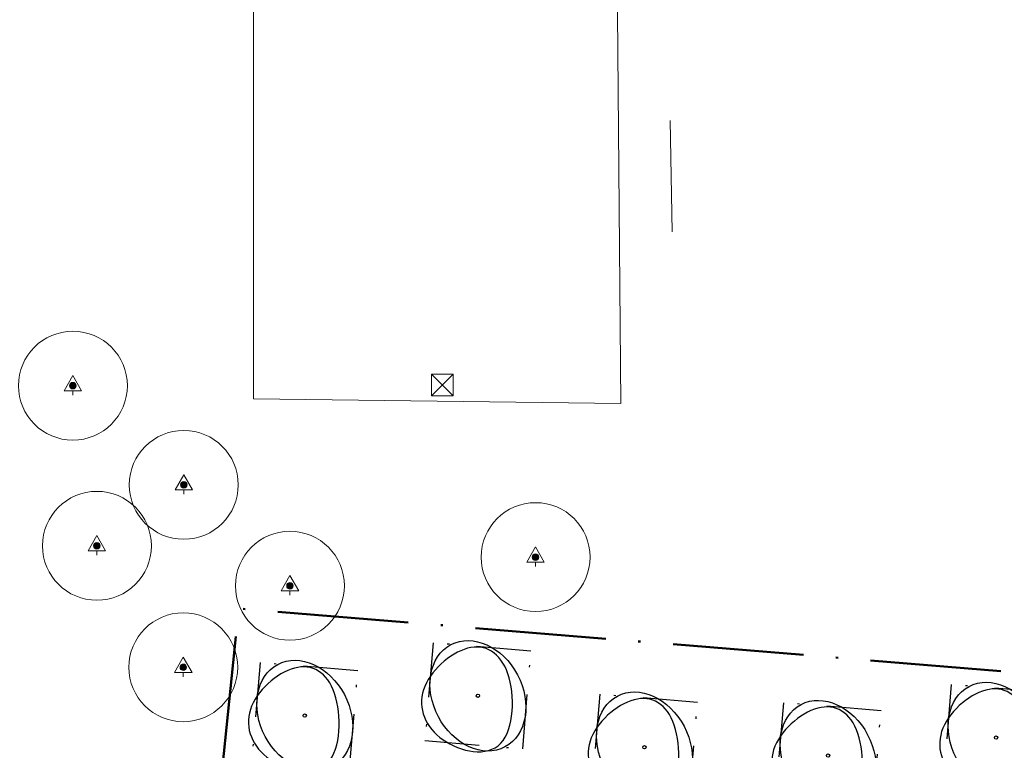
# Model space of a CAD drawing. Header units: millimetres. Extents: x 812 to 183790, y 13 to 580968.
# Tile 97 of 256: x 182537 to 182582, y 580829 to 580863. Entities that reach past the tile are written whole.
import ezdxf

# ---------------------------------------------------------------- set-up
doc = ezdxf.new("R2010")
doc.units = ezdxf.units.MM
doc.header["$LTSCALE"] = 5
doc.linetypes.add('DIVIDE2', pattern=[0.625, 0.25, -0.125, 0, -0.125, 0, -0.125])
doc.linetypes.add('XX-PROJECTGRENS', pattern=[18, 12, -3, 0, -3])
for name, color, linetype, lineweight in [('afsluitpaal', 252, 'Continuous', 9), ('boom', 252, 'Continuous', 9), ('Hek overige scheiding', 252, 'Continuous', 9), ('kant verharding', 252, 'Continuous', 9), ('N-GV-GR-BOOMplantgat-S', 90, 'DIVIDE2', 25), ('N-PV-GR-BOOM 1e ORDE-S', 94, 'Continuous', 25), ('N-PV-GR-BOOM 2e ORDE-S', 200, 'Continuous', 25), ('N-WE-KG-WERKGRENS-G', 7, 'XX-PROJECTGRENS', 50)]:
    doc.layers.add(name, color=color, linetype=linetype, lineweight=lineweight)
doc.layers.add('N-PV-GR-GRAS_02-G', color=85, linetype='Continuous', lineweight=15, transparency=0.3)

# ---------------------------------------------------------------- blocks, each defined once
blk = doc.blocks.new('BOOM68')
at = {"layer": 'boom', "color": 251, "linetype": 'Continuous', "lineweight": 0, "true_color": 0x696969}
blk.add_line((0, -0.433), (0, -0.233), dxfattribs=at)
at = {"layer": 'boom', "color": 251, "linetype": 'Continuous', "lineweight": 0, "true_color": 0x696969, "flags": 128}
blk.add_lwpolyline([(-0.4, -0.233), (0, 0.467), (0.4, -0.233), (-0.4, -0.233)], dxfattribs=at)
blk = doc.blocks.new('BOOM448')
at = {"layer": 'boom', "color": 251, "linetype": 'Continuous', "lineweight": 0, "true_color": 0x696969}
blk.add_line((0, -0.433), (0, -0.233), dxfattribs=at)
at = {"layer": 'boom', "color": 251, "linetype": 'Continuous', "lineweight": 0, "true_color": 0x696969, "flags": 128}
blk.add_lwpolyline([(-0.4, -0.233), (0, 0.467), (0.4, -0.233), (-0.4, -0.233)], dxfattribs=at)
blk = doc.blocks.new('BOOM508')
at = {"layer": 'boom', "color": 251, "linetype": 'Continuous', "lineweight": 0, "true_color": 0x696969}
blk.add_line((0, -0.433), (0, -0.233), dxfattribs=at)
at = {"layer": 'boom', "color": 251, "linetype": 'Continuous', "lineweight": 0, "true_color": 0x696969, "flags": 128}
blk.add_lwpolyline([(-0.4, -0.233), (0, 0.467), (0.4, -0.233), (-0.4, -0.233)], dxfattribs=at)
blk = doc.blocks.new('BOOM552')
at = {"layer": 'boom', "color": 251, "linetype": 'Continuous', "lineweight": 0, "true_color": 0x696969}
blk.add_line((0, -0.433), (0, -0.233), dxfattribs=at)
at = {"layer": 'boom', "color": 251, "linetype": 'Continuous', "lineweight": 0, "true_color": 0x696969, "flags": 128}
blk.add_lwpolyline([(-0.4, -0.233), (0, 0.467), (0.4, -0.233), (-0.4, -0.233)], dxfattribs=at)
blk = doc.blocks.new('HINDER324')
at = {"layer": 'afsluitpaal', "color": 251, "linetype": 'Continuous', "lineweight": 0, "true_color": 0x696969}
for p, q in [((-0.5, 0.5), (0.5, -0.5)), ((0.5, 0.5), (-0.5, -0.5))]:
    blk.add_line(p, q, dxfattribs=at)
at = {"layer": 'afsluitpaal', "color": 251, "linetype": 'Continuous', "lineweight": 0, "true_color": 0x696969, "flags": 128}
blk.add_lwpolyline([(-0.5, 0.5), (0.5, 0.5), (0.5, -0.5), (-0.5, -0.5), (-0.5, 0.5)], dxfattribs=at)
blk = doc.blocks.new('BOOM871')
at = {"layer": 'boom', "color": 251, "linetype": 'Continuous', "lineweight": 0, "true_color": 0x696969}
blk.add_line((0, -0.433), (0, -0.233), dxfattribs=at)
at = {"layer": 'boom', "color": 251, "linetype": 'Continuous', "lineweight": 0, "true_color": 0x696969, "flags": 128}
blk.add_lwpolyline([(-0.4, -0.233), (0, 0.467), (0.4, -0.233), (-0.4, -0.233)], dxfattribs=at)
blk = doc.blocks.new('S0771')
at = {"ltscale": 0.1}
h = blk.add_hatch(color=256, dxfattribs=at)
edge = h.paths.add_edge_path()
edge.add_arc((0, 0), 0.15, 0, 360)
for radius in [2.5, 0.045]:
    blk.add_circle((0, 0), radius)
blk.add_circle((0, 0), 0.15, dxfattribs=at)
blk = doc.blocks.new('SGR-BOOM_041')
at = {"layer": 'N-PV-GR-BOOM 2e ORDE-S', "color": 0}
blk.add_circle((0, 0), 0.15, dxfattribs=at)
blk.add_ellipse((0, 0), major_axis=(0, -5.31), ratio=0.774302, dxfattribs=at)
blk.add_open_spline([(-4.717, -2.072), (-5.602, -0.329), (-5.301, 3.462), (1.982, 5.282), (4.555, 1.188), (0.01, -7), (-3.831, -3.816), (-4.717, -2.072)], degree=3, dxfattribs=at)

msp = doc.modelspace()

# ---------------------------------------------------------------- hatches: boundary and pattern name
at = {"layer": 'N-PV-GR-GRAS_02-G'}
h = msp.add_hatch(dxfattribs=at)
h.set_pattern_fill('AGR-GRAS_02', color=256, scale=0.1, angle=90, style=0, pattern_type=2)
h.set_pattern_definition([(90, (0, 0), (-1, 1), [0.25, -0.75]), (90, (-0.6, 0.55), (-1, 1), [0.25, -0.75]), (180, (-0.35, 0.1), (-1, -1), [0.25, -0.75]), (180, (-0.7, 0.5), (-1, -1), [0.25, -0.75]), (135, (-0.7, 0.2), (-1, -2e-16), [0.25, -1.164213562]), (225, (-9e-17, 0.55), (2e-16, -1), [0.25, -1.164213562]), (116.5650512, (-0.3, 0.25), (-4e-10, 1), [0.25, -1.986067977]), (116.5650512, (-0.8, 0.7), (-4e-10, 1), [0.25, -1.986067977]), (153.43494882, (-1e-16, 0.7), (-1, 5e-11), [0.25, -1.986067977]), (153.43494882, (-0.45, 0.25), (-1, 5e-11), [0.25, -1.986067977]), (153.43494882, (-0.2, 0.6), (-1, 5e-11), [0.25, -1.986067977]), (206.5650512, (-0.55, -9e-17), (-1, -4e-10), [0.25, -1.986067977]), (243.43494882, (-0.15, 0.2), (-5e-11, -1), [0.25, -1.986067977])])
edge = h.paths.add_edge_path()
edge.add_line((182455.842, 580832.357), (182455.612, 580831.936))
edge.add_arc((182464.128, 580847.704), 17.92, 241.6291, 269.0976)
edge.add_line((182463.845, 580829.786), (182491.523, 580829.35))
edge.add_arc((182475.682, 579823.595), 1005.88, 87.864473, 89.097614, ccw=False)
edge.add_arc((182475.682, 579823.595), 1005.88, 85.932913, 87.864473, ccw=False)
edge.add_line((182547.023, 580826.942), (182574.924, 580824.958))
edge.add_line((182574.924, 580824.958), (182573.7, 580825.074))
edge.add_line((182573.7, 580825.074), (182570.503, 580825.379))
edge.add_line((182570.503, 580825.379), (182567.305, 580825.684))
edge.add_line((182567.305, 580825.684), (182564.107, 580825.989))
edge.add_line((182564.107, 580825.989), (182560.904, 580826.293))
edge.add_line((182560.904, 580826.293), (182557.475, 580826.574))
edge.add_line((182557.475, 580826.574), (182554.045, 580826.855))
edge.add_line((182554.045, 580826.855), (182550.616, 580827.136))
edge.add_line((182550.616, 580827.136), (182547.186, 580827.417))
edge.add_line((182547.186, 580827.417), (182543.757, 580827.698))
edge.add_line((182543.757, 580827.698), (182540.434, 580827.937))
edge.add_line((182540.434, 580827.937), (182537.309, 580828.1))
edge.add_line((182537.309, 580828.1), (182534.183, 580828.263))
edge.add_line((182534.183, 580828.263), (182531.058, 580828.425))
edge.add_line((182531.058, 580828.425), (182527.932, 580828.588))
edge.add_line((182527.932, 580828.588), (182524.807, 580828.75))
edge.add_line((182524.807, 580828.75), (182522.536, 580828.835))
edge.add_line((182522.536, 580828.835), (182520.677, 580828.881))
edge.add_line((182520.677, 580828.881), (182518.818, 580828.928))
edge.add_line((182518.818, 580828.928), (182516.959, 580828.974))
edge.add_line((182516.959, 580828.974), (182515.1, 580829.02))
edge.add_line((182515.1, 580829.02), (182513.241, 580829.067))
edge.add_line((182513.241, 580829.067), (182509.778, 580829.256))
edge.add_line((182509.778, 580829.256), (182508.322, 580829.295))
edge.add_line((182508.322, 580829.295), (182506.866, 580829.335))
edge.add_line((182506.866, 580829.335), (182505.41, 580829.375))
edge.add_line((182505.41, 580829.375), (182503.954, 580829.414))
edge.add_line((182503.954, 580829.414), (182501.031, 580829.497))
edge.add_line((182501.031, 580829.497), (182495.914, 580829.645))
edge.add_line((182495.914, 580829.645), (182490.797, 580829.793))
edge.add_line((182490.797, 580829.793), (182485.68, 580829.94))
edge.add_line((182485.68, 580829.94), (182480.563, 580830.088))
edge.add_line((182480.563, 580830.088), (182476.569, 580830.161))
edge.add_line((182476.569, 580830.161), (182472.855, 580830.216))
edge.add_line((182472.855, 580830.216), (182469.142, 580830.271))
edge.add_line((182469.142, 580830.271), (182465.428, 580830.326))
edge.add_line((182465.428, 580830.326), (182462.362, 580830.383))
edge.add_line((182462.362, 580830.383), (182461.884, 580830.453))
edge.add_line((182461.884, 580830.453), (182461.405, 580830.523))
edge.add_line((182461.405, 580830.523), (182460.926, 580830.593))
edge.add_line((182460.926, 580830.593), (182460.447, 580830.663))
edge.add_line((182460.447, 580830.663), (182459.842, 580830.81))
edge.add_line((182459.842, 580830.81), (182459.153, 580831.008))
edge.add_line((182459.153, 580831.008), (182458.464, 580831.206))
edge.add_line((182458.464, 580831.206), (182457.775, 580831.404))
edge.add_line((182457.775, 580831.404), (182457.086, 580831.602))
edge.add_line((182457.086, 580831.602), (182456.141, 580832.192))
edge.add_line((182456.141, 580832.192), (182455.842, 580832.357))

# ---------------------------------------------------------------- linework, layer by layer
at = {"layer": 'Hek overige scheiding', "color": 251, "lineweight": 0, "true_color": 0x696969}
msp.add_lwpolyline([(182566.877, 580858.144), (182566.967, 580853.04)], dxfattribs=at)
at = {"layer": 'kant verharding', "color": 251, "lineweight": 0, "true_color": 0x696969, "flags": 128}
msp.add_lwpolyline([(182488.691, 580897.189), (182489.947, 580897.214), (182500, 580897.196), (182511.756, 580896.976), (182511.721, 580886.668), (182531.784, 580886.698), (182541.791, 580886.713), (182549.946, 580886.735), (182549.955, 580874.186), (182564.362, 580873.875), (182564.616, 580845.152), (182547.757, 580845.362), (182547.753, 580874.233), (182548.153, 580874.224), (182548.239, 580884.99), (182531.979, 580884.913), (182511.765, 580884.817), (182511.755, 580881.764), (182512.879, 580881.761)], dxfattribs=at)
at = {"layer": 'N-GV-GR-BOOMplantgat-S', "ltscale": 2}
for points in [[(182555.623, 580829.679), (182560.108, 580829.302), (182560.484, 580833.786), (182556, 580834.163)], [(182547.675, 580828.77), (182552.159, 580828.393), (182552.536, 580832.877), (182548.052, 580833.254)], [(182579.406, 580827.761), (182583.89, 580827.385), (182584.267, 580831.869), (182579.783, 580832.246)], [(182563.266, 580827.316), (182567.751, 580826.939), (182568.127, 580831.424), (182563.643, 580831.8)], [(182571.696, 580826.931), (182576.18, 580826.555), (182576.557, 580831.039), (182572.073, 580831.416)]]:
    msp.add_lwpolyline(points, close=True, dxfattribs=at)
at = {"layer": 'N-WE-KG-WERKGRENS-G', "ltscale": 0.1, "flags": 128}
msp.add_lwpolyline([(182546.336, 580828.49), (182547.062, 580835.738), (182593.674, 580831.91), (182593.081, 580824.659)], dxfattribs=at)

# ---------------------------------------------------------------- block references
at = {"color": 251, "linetype": 'Continuous', "lineweight": 0, "true_color": 0x696969}
for name, p in [('HINDER324', (182556.423, 580846)), ('BOOM68', (182539.462, 580845.973)), ('BOOM448', (182544.553, 580841.419)), ('BOOM552', (182540.565, 580838.619)), ('BOOM508', (182560.7, 580838.1)), ('BOOM508', (182549.426, 580836.785)), ('BOOM871', (182544.53, 580833.04))]:
    msp.add_blockref(name, p, dxfattribs=at)
at = {"layer": 'boom', "linetype": 'Continuous', "lineweight": 13}
for p in [(182539.462, 580845.973), (182544.553, 580841.419), (182540.565, 580838.619), (182560.7, 580838.1), (182549.426, 580836.785), (182544.53, 580833.04)]:
    msp.add_blockref('S0771', p, dxfattribs=at)
at = {"layer": 'N-PV-GR-BOOM 1e ORDE-S', "xscale": 0.4999999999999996, "yscale": 0.4999999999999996, "zscale": 0.4999999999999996, "rotation": 27.88081768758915}
for p in [(182558.054, 580831.733), (182550.106, 580830.824), (182581.837, 580829.815), (182565.697, 580829.37), (182574.126, 580828.985)]:
    msp.add_blockref('SGR-BOOM_041', p, dxfattribs=at)

doc.saveas('drawing.dxf')
